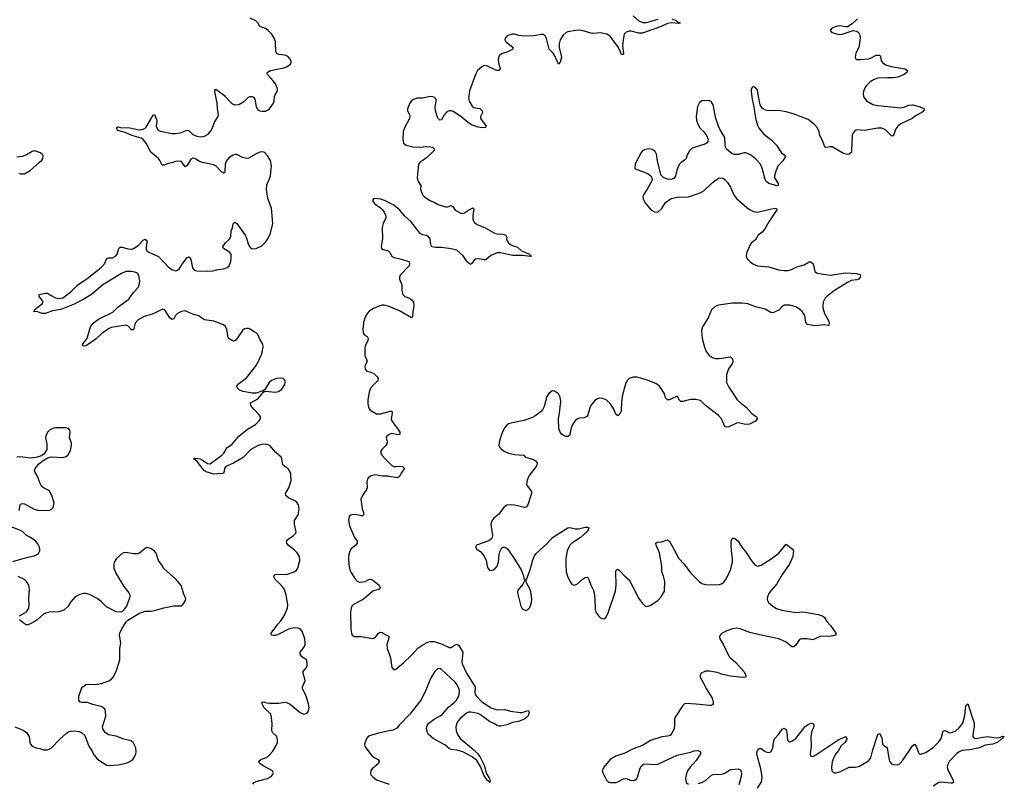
# Model space of a CAD drawing. Header units: inches. Extents: x 1843750 to 1959452, y 907112 to 1016326.
# Tile 107 of 137: x 1936140 to 1946430, y 942820 to 950802. Entities that reach past the tile are written whole.
import ezdxf

# ---------------------------------------------------------------- set-up
doc = ezdxf.new("R2010")
doc.units = ezdxf.units.IN
doc.header["$MEASUREMENT"] = 0
for name, color, linetype in [('B9934', 7, 'Continuous'), ('B9935', 7, 'Continuous'), ('B9944', 7, 'Continuous'), ('B9945', 7, 'Continuous')]:
    doc.layers.add(name, color=color, linetype=linetype)

msp = doc.modelspace()

# ---------------------------------------------------------------- linework, layer by layer
at = {"layer": 'B9934', "color": 6}
msp.add_line((1938570, 950000, 500), (1938570, 950000, 500), dxfattribs=at)
for points, elevation in [([(1938577, 942810), (1938592, 942828), (1938610, 942839), (1938731, 942870), (1938767, 942893), (1938782, 942910), (1938791, 942930), (1938783, 942950), (1938684, 943004), (1938645, 943030), (1938642, 943042), (1938640, 943050), (1938660, 943070), (1938725, 943095), (1938747, 943113), (1938784, 943156), (1938818, 943210), (1938833, 943247), (1938836, 943270), (1938826, 943310), (1938787, 943347), (1938776, 943370), (1938778, 943450), (1938768, 943530), (1938763, 943543), (1938694, 943610), (1938673, 943650), (1938672, 943668), (1938690, 943673), (1938721, 943661), (1938750, 943658), (1938850, 943658), (1938910, 943667), (1938930, 943665), (1938966, 943646), (1939070, 943561), (1939110, 943544), (1939135, 943550), (1939150, 943563), (1939158, 943582), (1939165, 943610), (1939158, 943650), (1939133, 943730), (1939096, 943810), (1939097, 943830), (1939122, 943890), (1939121, 943910), (1939101, 943970), (1939104, 943990), (1939138, 944030), (1939145, 944050), (1939146, 944070), (1939141, 944101), (1939135, 944115), (1939090, 944142), (1939071, 944170), (1939071, 944190), (1939110, 944239), (1939123, 944270), (1939125, 944290), (1939119, 944330), (1939093, 944410), (1939070, 944435), (1939050, 944442), (1939010, 944444), (1938950, 944431), (1938850, 944379), (1938815, 944365), (1938790, 944365), (1938771, 944370), (1938769, 944389), (1938837, 944483), (1938870, 944519), (1938904, 944570), (1938938, 944650), (1938943, 944690), (1938926, 944786), (1938906, 944846), (1938891, 944870), (1938850, 944917), (1938810, 944951), (1938798, 944970), (1938797, 944990), (1938810, 945001), (1938830, 945005), (1938930, 945002), (1939010, 945030), (1939033, 945047), (1939048, 945070), (1939068, 945150), (1939063, 945190), (1939041, 945230), (1939010, 945262), (1938946, 945310), (1938932, 945330), (1938929, 945350), (1938943, 945370), (1939003, 945410), (1939026, 945434), (1939031, 945450), (1939013, 945530), (1939012, 945568), (1939050, 945628), (1939061, 945690), (1939055, 945730), (1939038, 945758), (1939014, 945774), (1938950, 945804), (1938920, 945830), (1938917, 945850), (1938953, 945910), (1938976, 945984), (1938974, 946050), (1938964, 946084), (1938947, 946107), (1938910, 946130), (1938890, 946150), (1938881, 946210), (1938872, 946230), (1938817, 946277), (1938753, 946350), (1938710, 946366), (1938670, 946362), (1938632, 946350), (1938554, 946310), (1938476, 946224), (1938373, 946167), (1938296, 946130), (1938281, 946110), (1938274, 946066), (1938261, 946059), (1938170, 946053), (1938090, 946076), (1938067, 946090), (1938050, 946109), (1937999, 946179), (1937978, 946198), (1937956, 946210), (1937970, 946218), (1938025, 946210), (1938050, 946199), (1938102, 946162), (1938130, 946159), (1938251, 946250), (1938274, 946270), (1938309, 946330), (1938357, 946363), (1938429, 946450), (1938520, 946520), (1938605, 946570), (1938644, 946610), (1938657, 946630), (1938657, 946650), (1938644, 946670), (1938586, 946730), (1938557, 946770), (1938553, 946790), (1938560, 946800), (1938630, 946840), (1938674, 946890), (1938679, 946901), (1938702, 946918), (1938812, 946908), (1938846, 946914), (1938879, 946941), (1938911, 946989), (1938915, 947010), (1938913, 947030), (1938895, 947050), (1938870, 947056), (1938824, 947050), (1938770, 947030), (1938748, 947010), (1938702, 946938), (1938688, 946930), (1938682, 946918), (1938670, 946918), (1938610, 946897), (1938570, 946898), (1938476, 946916), (1938437, 946930), (1938416, 946950), (1938408, 946970), (1938417, 946990), (1938510, 947057), (1938614, 947190), (1938669, 947310), (1938683, 947383), (1938681, 947410), (1938650, 947461), (1938630, 947510), (1938610, 947530), (1938583, 947543), (1938550, 947568), (1938530, 947574), (1938510, 947574), (1938490, 947569), (1938470, 947554), (1938403, 947457), (1938390, 947446), (1938370, 947442), (1938330, 947467), (1938320, 947480), (1938314, 947490), (1938313, 947530), (1938304, 947564), (1938290, 947594), (1938270, 947611), (1938170, 947652), (1938070, 947666), (1938010, 947705), (1937950, 947725), (1937870, 947760), (1937830, 947753), (1937790, 947732), (1937769, 947710), (1937750, 947674), (1937730, 947668), (1937710, 947687), (1937661, 947761), (1937650, 947771), (1937630, 947772), (1937610, 947766), (1937534, 947726), (1937441, 947699), (1937377, 947663), (1937346, 947630), (1937330, 947560), (1937310, 947560), (1937270, 947600), (1937250, 947609), (1937096, 947584), (1937067, 947570), (1937035, 947545), (1936997, 947523), (1936942, 947470), (1936890, 947431), (1936830, 947394), (1936805, 947390), (1936796, 947410), (1936822, 947438), (1936846, 947474), (1936880, 947590), (1936908, 947630), (1936963, 947670), (1937114, 947746), (1937170, 947802), (1937279, 947881), (1937330, 947949), (1937379, 948001), (1937390, 948030), (1937397, 948070), (1937386, 948130), (1937370, 948151), (1937343, 948163), (1937310, 948169), (1937250, 948168), (1937204, 948150), (1937010, 948030), (1936889, 947930), (1936810, 947880), (1936710, 947827), (1936570, 947774), (1936482, 947758), (1936410, 947731), (1936371, 947731), (1936330, 947747), (1936286, 947750), (1936297, 947763), (1936296, 947770), (1936318, 947790), (1936375, 947830), (1936384, 947850), (1936374, 947870), (1936342, 947910), (1936345, 947930), (1936410, 947944), (1936430, 947944), (1936462, 947922), (1936514, 947894), (1936550, 947887), (1936590, 947896), (1936678, 947962), (1936746, 948030), (1936844, 948096), (1936990, 948211), (1937026, 948250), (1937050, 948304), (1937069, 948311), (1937110, 948313), (1937143, 948330), (1937160, 948350), (1937175, 948410), (1937190, 948425), (1937210, 948425), (1937270, 948405), (1937310, 948404), (1937330, 948409), (1937378, 948442), (1937430, 948496), (1937450, 948506), (1937471, 948490), (1937461, 948430), (1937463, 948403), (1937470, 948384), (1937488, 948370), (1937590, 948325), (1937658, 948258), (1937690, 948218), (1937730, 948190), (1937770, 948178), (1937790, 948183), (1937810, 948201), (1937840, 948250), (1937890, 948315), (1937910, 948324), (1937930, 948294), (1937947, 948207), (1937963, 948183), (1937990, 948175), (1938090, 948174), (1938162, 948178), (1938211, 948191), (1938270, 948199), (1938308, 948212), (1938330, 948230), (1938346, 948274), (1938351, 948310), (1938349, 948350), (1938332, 948370), (1938270, 948410), (1938264, 948430), (1938292, 948470), (1938330, 948505), (1938340, 948520), (1938345, 948535), (1938349, 948590), (1938363, 948630), (1938370, 948667), (1938390, 948685), (1938410, 948670), (1938496, 948550), (1938507, 948527), (1938530, 948448), (1938550, 948420), (1938568, 948408), (1938610, 948411), (1938670, 948437), (1938710, 948475), (1938735, 948510), (1938762, 948570), (1938786, 948670), (1938777, 948750), (1938773, 948830), (1938734, 948934), (1938719, 949030), (1938723, 949077), (1938748, 949130), (1938760, 949170), (1938773, 949273), (1938761, 949330), (1938730, 949379), (1938703, 949410), (1938690, 949418), (1938670, 949422), (1938650, 949418), (1938610, 949401), (1938530, 949354), (1938510, 949350), (1938470, 949360), (1938410, 949391), (1938390, 949392), (1938370, 949387), (1938330, 949360), (1938298, 949322), (1938288, 949290), (1938284, 949216), (1938279, 949201), (1938270, 949196), (1938250, 949210), (1938192, 949270), (1938170, 949283), (1938049, 949309), (1938020, 949320), (1937970, 949349), (1937950, 949355), (1937930, 949345), (1937890, 949278), (1937870, 949263), (1937830, 949318), (1937810, 949324), (1937770, 949320), (1937730, 949304), (1937690, 949298), (1937650, 949281), (1937630, 949282), (1937606, 949330), (1937591, 949350), (1937510, 949418), (1937462, 949510), (1937431, 949551), (1937410, 949562), (1937311, 949590), (1937244, 949624), (1937165, 949645), (1937157, 949650), (1937153, 949670), (1937170, 949683), (1937195, 949675), (1937291, 949670), (1937388, 949652), (1937430, 949658), (1937450, 949668), (1937461, 949679), (1937522, 949778), (1937530, 949802), (1937550, 949810), (1937572, 949750), (1937567, 949690), (1937572, 949672), (1937588, 949648), (1937610, 949637), (1937730, 949612), (1937770, 949611), (1937820, 949620), (1937890, 949648), (1937910, 949640), (1937950, 949602), (1937990, 949583), (1938030, 949578), (1938070, 949583), (1938110, 949606), (1938139, 949641), (1938156, 949670), (1938176, 949730), (1938214, 949790), (1938217, 949810), (1938206, 949870), (1938204, 949930), (1938189, 950000)], 500), ([(1938289, 950000), (1938350, 949933), (1938370, 949918), (1938391, 949911), (1938430, 949914), (1938490, 949950), (1938533, 949990), (1938549, 950000)], 500), ([(1938570, 950000), (1938584, 949990), (1938597, 949970), (1938611, 949891), (1938630, 949860), (1938650, 949848), (1938670, 949844), (1938710, 949847), (1938730, 949855), (1938751, 949870), (1938793, 949930), (1938801, 949950), (1938804, 950000)], 500), ([(1936130, 949198), (1936150, 949190), (1936189, 949191), (1936250, 949226), (1936345, 949310), (1936370, 949333), (1936382, 949350), (1936387, 949370), (1936382, 949390), (1936358, 949410), (1936310, 949428), (1936290, 949430), (1936270, 949425), (1936210, 949390), (1936167, 949373), (1936110, 949363)], 600), ([(1940000, 948889), (1939970, 948905), (1939914, 948926), (1939850, 948934), (1939838, 948930), (1939830, 948918), (1939830, 948906), (1939850, 948876), (1939910, 948835), (1939933, 948813), (1939950, 948790), (1939966, 948750), (1939965, 948730), (1939939, 948670), (1939929, 948630), (1939932, 948510), (1939917, 948430), (1939923, 948410), (1939938, 948398), (1939990, 948385), (1940000, 948376)], 500), ([(1940000, 947803), (1939990, 947807), (1939950, 947816), (1939930, 947816), (1939892, 947808), (1939837, 947783), (1939790, 947751), (1939757, 947710), (1939737, 947650), (1939727, 947570), (1939730, 947530), (1939741, 947510), (1939770, 947490), (1939781, 947470), (1939777, 947450), (1939750, 947390), (1939746, 947370), (1939748, 947290), (1939766, 947250), (1939770, 947230), (1939752, 947190), (1939748, 947170), (1939750, 947150), (1939768, 947128), (1939810, 947119), (1939842, 947102), (1939877, 947070), (1939888, 947050), (1939883, 947030), (1939841, 946990), (1939808, 946950), (1939791, 946910), (1939780, 946830), (1939780, 946790), (1939787, 946747), (1939802, 946722), (1939870, 946682), (1939910, 946681), (1940000, 946708)], 500), ([(1936135, 945670), (1936144, 945730), (1936157, 945743), (1936170, 945746), (1936190, 945741), (1936290, 945686), (1936330, 945675), (1936447, 945673), (1936474, 945686), (1936490, 945704), (1936499, 945750), (1936477, 945830), (1936450, 945872), (1936429, 945889), (1936389, 945909), (1936368, 945927), (1936353, 945953), (1936325, 946030), (1936301, 946070), (1936296, 946090), (1936302, 946110), (1936341, 946159), (1936385, 946195), (1936430, 946221), (1936470, 946232), (1936590, 946226), (1936624, 946236), (1936642, 946250), (1936670, 946299), (1936681, 946350), (1936680, 946380), (1936659, 946430), (1936667, 946490), (1936664, 946510), (1936650, 946529), (1936617, 946537), (1936510, 946537), (1936485, 946530), (1936450, 946512), (1936429, 946490), (1936412, 946450), (1936411, 946430), (1936423, 946370), (1936425, 946330), (1936422, 946310), (1936395, 946265), (1936360, 946240), (1936310, 946224), (1936250, 946218), (1936147, 946233), (1936110, 946230)], 600), ([(1940000, 946465), (1939977, 946450), (1939969, 946430), (1939979, 946390), (1939978, 946370), (1939965, 946350), (1939925, 946310), (1939914, 946290), (1939915, 946270), (1939927, 946247), (1939958, 946210), (1940000, 946171)], 500), ([(1940000, 946028), (1939990, 946030), (1939932, 946032), (1939850, 946044), (1939808, 946032), (1939784, 946016), (1939776, 946004), (1939768, 945972), (1939770, 945910), (1939765, 945890), (1939721, 945830), (1939706, 945790), (1939719, 945690), (1939732, 945650), (1939734, 945626), (1939723, 945617), (1939710, 945616), (1939651, 945629), (1939612, 945628), (1939590, 945620), (1939583, 945610), (1939577, 945570), (1939588, 945510), (1939640, 945390), (1939666, 945350), (1939668, 945330), (1939654, 945310), (1939624, 945290), (1939604, 945270), (1939592, 945248), (1939581, 945210), (1939578, 945170), (1939580, 945110), (1939592, 945052), (1939604, 945024), (1939641, 944961), (1939672, 944930), (1939690, 944923), (1939725, 944925), (1939750, 944930), (1939790, 944951), (1939810, 944954), (1939830, 944945), (1939883, 944903), (1939897, 944890), (1939908, 944870), (1939902, 944850), (1939850, 944837), (1939830, 944827), (1939730, 944740), (1939630, 944690), (1939611, 944670), (1939603, 944650), (1939599, 944610), (1939601, 944430), (1939608, 944388), (1939615, 944370), (1939636, 944356), (1939710, 944353), (1939830, 944334), (1939856, 944344), (1939890, 944390), (1939910, 944401), (1939930, 944397), (1939950, 944382), (1939990, 944362), (1940000, 944350), (1939978, 944270), (1939980, 944230), (1940000, 944173)], 500), ([(1936070, 945137), (1936210, 945182), (1936290, 945198), (1936319, 945210), (1936337, 945223), (1936350, 945250), (1936350, 945270), (1936346, 945290), (1936330, 945324), (1936310, 945350), (1936254, 945390), (1936212, 945412), (1936172, 945450), (1936150, 945464), (1936016, 945516)], 600), ([(1936089, 943409), (1936175, 943375), (1936212, 943352), (1936238, 943310), (1936246, 943250), (1936254, 943230), (1936270, 943210), (1936310, 943190), (1936350, 943184), (1936390, 943170), (1936430, 943170), (1936470, 943186), (1936559, 943281), (1936630, 943346), (1936650, 943358), (1936670, 943365), (1936710, 943370), (1936762, 943362), (1936789, 943349), (1936820, 943320), (1936862, 943210), (1936901, 943150), (1936909, 943130), (1936950, 943076), (1936976, 943056), (1937050, 943011), (1937070, 943008), (1937168, 943012), (1937252, 943032), (1937290, 943047), (1937321, 943070), (1937335, 943090), (1937353, 943130), (1937357, 943150), (1937353, 943190), (1937327, 943247), (1937305, 943265), (1937230, 943280), (1937150, 943313), (1937068, 943328), (1937032, 943352), (1937010, 943389), (1937007, 943410), (1937039, 943521), (1937038, 943570), (1937033, 943590), (1937018, 943610), (1936990, 943622), (1936905, 943645), (1936850, 943666), (1936790, 943664), (1936770, 943673), (1936758, 943690), (1936758, 943730), (1936785, 943810), (1936800, 943830), (1936830, 943852), (1936863, 943857), (1936930, 943852), (1936995, 943865), (1937070, 943890), (1937098, 943910), (1937116, 943930), (1937148, 943990), (1937187, 944110), (1937185, 944230), (1937196, 944290), (1937183, 944370), (1937187, 944390), (1937206, 944434), (1937252, 944508), (1937270, 944525), (1937385, 944595), (1937450, 944621), (1937510, 944621), (1937550, 944627), (1937645, 944655), (1937750, 944675), (1937830, 944676), (1937850, 944691), (1937872, 944730), (1937875, 944750), (1937856, 944796), (1937829, 944889), (1937776, 944950), (1937647, 945067), (1937630, 945097), (1937589, 945149), (1937566, 945226), (1937550, 945246), (1937510, 945275), (1937470, 945286), (1937450, 945275), (1937393, 945227), (1937370, 945219), (1937330, 945217), (1937250, 945231), (1937230, 945230), (1937210, 945222), (1937152, 945170), (1937129, 945130), (1937123, 945110), (1937125, 945070), (1937147, 945010), (1937230, 944876), (1937280, 944810), (1937290, 944790), (1937290, 944770), (1937261, 944679), (1937227, 944633), (1937207, 944613), (1937190, 944608), (1937150, 944613), (1937046, 944666), (1936990, 944720), (1936950, 944752), (1936870, 944795), (1936830, 944804), (1936810, 944804), (1936770, 944795), (1936720, 944770), (1936670, 944715), (1936645, 944670), (1936602, 944630), (1936550, 944613), (1936450, 944609), (1936410, 944599), (1936390, 944588), (1936323, 944530), (1936290, 944507), (1936230, 944477), (1936210, 944475), (1936190, 944486), (1936137, 944530)], 600), ([(1936137, 944570), (1936210, 944613), (1936236, 944650), (1936239, 944690), (1936234, 944750), (1936244, 944850), (1936236, 944890), (1936212, 944930), (1936190, 944951), (1936123, 944983)], 600), ([(1940000, 943367), (1939890, 943344), (1939787, 943313), (1939764, 943290), (1939745, 943230), (1939747, 943210), (1939756, 943190), (1939825, 943105), (1939850, 943086), (1939888, 943070), (1939898, 943050), (1939890, 943028), (1939824, 942970), (1939809, 942950), (1939805, 942930), (1939811, 942910), (1939830, 942887), (1939870, 942858), (1939990, 942814), (1940000, 942811)], 500)]:
    msp.add_lwpolyline(points, dxfattribs=dict(at, elevation=elevation))
at = {"layer": 'B9935', "color": 6}
msp.add_line((1938570, 950000, 500), (1938570, 950000, 500), dxfattribs=at)
at = {"layer": 'B9935', "color": 6, "elevation": 500}
for points in [[(1938804, 950000), (1938805, 950010), (1938830, 950050), (1938833, 950070), (1938831, 950090), (1938815, 950130), (1938790, 950164), (1938729, 950230), (1938725, 950250), (1938762, 950270), (1938901, 950299), (1938930, 950309), (1938966, 950334), (1938976, 950350), (1938976, 950370), (1938968, 950390), (1938951, 950410), (1938930, 950423), (1938910, 950431), (1938850, 950438), (1938829, 950449), (1938818, 950470), (1938815, 950570), (1938799, 950610), (1938775, 950650), (1938737, 950690), (1938710, 950711), (1938649, 950729), (1938630, 950770), (1938608, 950788), (1938550, 950816)], [(1938189, 950000), (1938178, 950050), (1938181, 950070), (1938190, 950075), (1938280, 950010), (1938289, 950000)], [(1938549, 950000), (1938550, 950000), (1938570, 950000)]]:
    msp.add_lwpolyline(points, dxfattribs=at)
at = {"layer": 'B9944', "color": 6}
for points, elevation in [([(1940833, 950000), (1940831, 949990), (1940836, 949950), (1940870, 949898), (1940885, 949885), (1940950, 949872), (1940973, 949850), (1940976, 949830), (1940955, 949790), (1940955, 949770), (1941015, 949690), (1941004, 949676), (1940969, 949670), (1940930, 949677), (1940870, 949698), (1940830, 949723), (1940750, 949791), (1940670, 949841), (1940650, 949849), (1940630, 949850), (1940603, 949837), (1940580, 949810), (1940550, 949756), (1940530, 949750), (1940510, 949771), (1940486, 949850), (1940482, 949890), (1940493, 949950), (1940491, 949970), (1940470, 949990), (1940455, 949995), (1940430, 949997), (1940350, 949981), (1940290, 949982), (1940250, 949965), (1940231, 949950), (1940216, 949930), (1940193, 949870), (1940193, 949850), (1940213, 949810), (1940217, 949790), (1940215, 949770), (1940163, 949670), (1940149, 949630), (1940143, 949550), (1940152, 949512), (1940179, 949490), (1940250, 949473), (1940330, 949470), (1940390, 949475), (1940434, 949474), (1940454, 949470), (1940470, 949450), (1940467, 949430), (1940390, 949358), (1940322, 949310), (1940308, 949290), (1940293, 949147), (1940303, 949110), (1940331, 949070), (1940330, 949030), (1940351, 948970), (1940370, 948950), (1940428, 948910), (1940470, 948894), (1940514, 948870), (1940590, 948847), (1940610, 948846), (1940650, 948858), (1940656, 948856), (1940670, 948845), (1940691, 948811), (1940750, 948780), (1940770, 948777), (1940790, 948782), (1940830, 948811), (1940875, 948835), (1940885, 948825), (1940875, 948750), (1940876, 948716), (1940885, 948690), (1940897, 948677), (1940922, 948662), (1941005, 948625), (1941104, 948570), (1941130, 948563), (1941190, 948560), (1941219, 948550), (1941231, 948530), (1941228, 948512), (1941233, 948490), (1941249, 948469), (1941270, 948451), (1941290, 948440), (1941343, 948423), (1941385, 948385), (1941467, 948350), (1941476, 948336), (1941488, 948330), (1941475, 948325), (1941397, 948337), (1941290, 948337), (1941170, 948363), (1941130, 948364), (1941063, 948337), (1941010, 948292), (1940990, 948291), (1940950, 948302), (1940903, 948297), (1940890, 948289), (1940870, 948256), (1940850, 948244), (1940817, 948270), (1940775, 948335), (1940710, 948392), (1940650, 948408), (1940550, 948420), (1940490, 948420), (1940449, 948429), (1940436, 948450), (1940431, 948510), (1940416, 948530), (1940390, 948546), (1940350, 948554), (1940326, 948566), (1940230, 948688), (1940160, 948750), (1940113, 948810), (1940050, 948862), (1940000, 948889)], 500), ([(1943792, 950000), (1943796, 949970), (1943814, 949890), (1943829, 949771), (1943850, 949698), (1943870, 949664), (1943913, 949610), (1943991, 949551), (1944049, 949490), (1944090, 949425), (1944102, 949410), (1944129, 949389), (1944142, 949370), (1944114, 949326), (1944065, 949270), (1944042, 949218), (1944029, 949170), (1944029, 949150), (1944067, 949090), (1944067, 949070), (1944054, 949066), (1943970, 949091), (1943941, 949110), (1943930, 949130), (1943901, 949250), (1943882, 949290), (1943830, 949346), (1943778, 949390), (1943729, 949411), (1943710, 949411), (1943648, 949392), (1943610, 949391), (1943583, 949403), (1943527, 949447), (1943517, 949470), (1943514, 949490), (1943511, 949570), (1943457, 949657), (1943442, 949690), (1943416, 949770), (1943387, 949910), (1943370, 949940), (1943350, 949953), (1943310, 949957), (1943270, 949952), (1943240, 949930), (1943225, 949895), (1943210, 949790), (1943214, 949750), (1943226, 949710), (1943249, 949670), (1943290, 949628), (1943319, 949590), (1943335, 949550), (1943331, 949530), (1943317, 949510), (1943300, 949500), (1943190, 949465), (1943166, 949454), (1943140, 949430), (1943117, 949390), (1943104, 949350), (1943088, 949332), (1943052, 949310), (1943032, 949288), (1943008, 949230), (1942993, 949167), (1942978, 949142), (1942949, 949131), (1942910, 949133), (1942870, 949151), (1942842, 949181), (1942807, 949327), (1942796, 949396), (1942783, 949423), (1942750, 949445), (1942713, 949453), (1942670, 949442), (1942650, 949430), (1942630, 949407), (1942580, 949310), (1942572, 949290), (1942568, 949250), (1942579, 949239), (1942670, 949208), (1942709, 949189), (1942736, 949170), (1942748, 949150), (1942750, 949130), (1942742, 949110), (1942699, 949030), (1942659, 948970), (1942653, 948950), (1942655, 948930), (1942675, 948890), (1942730, 948823), (1942750, 948807), (1942774, 948794), (1942810, 948791), (1942851, 948829), (1942888, 948890), (1942950, 948933), (1943030, 948949), (1943090, 948945), (1943130, 948949), (1943250, 948992), (1943290, 949013), (1943381, 949099), (1943430, 949136), (1943450, 949147), (1943490, 949146), (1943511, 949131), (1943539, 949099), (1943570, 949050), (1943605, 948970), (1943630, 948933), (1943738, 948838), (1943774, 948814), (1943810, 948796), (1943850, 948790), (1944030, 948830), (1944048, 948828), (1944054, 948814), (1943970, 948690), (1943924, 948610), (1943898, 948582), (1943857, 948550), (1943830, 948500), (1943789, 948470), (1943770, 948441), (1943739, 948370), (1943733, 948330), (1943743, 948303), (1943774, 948270), (1943810, 948246), (1943851, 948230), (1943970, 948217), (1944070, 948188), (1944130, 948179), (1944170, 948181), (1944207, 948190), (1944263, 948217), (1944339, 948241), (1944390, 948269), (1944410, 948272), (1944432, 948250), (1944450, 948170), (1944473, 948153), (1944610, 948133), (1944770, 948154), (1944887, 948147), (1944919, 948139), (1944927, 948130), (1944925, 948110), (1944910, 948088), (1944890, 948081), (1944830, 948074), (1944790, 948056), (1944654, 947970), (1944576, 947910), (1944557, 947890), (1944538, 947850), (1944532, 947810), (1944534, 947790), (1944550, 947730), (1944595, 947650), (1944600, 947630), (1944596, 947610), (1944590, 947606), (1944550, 947612), (1944450, 947603), (1944374, 947614), (1944357, 947637), (1944346, 947710), (1944319, 947750), (1944290, 947775), (1944250, 947800), (1944190, 947817), (1944130, 947816), (1944110, 947803), (1944075, 947765), (1944010, 947739), (1943990, 947740), (1943950, 947767), (1943930, 947775), (1943830, 947801), (1943749, 947830), (1943690, 947840), (1943590, 947839), (1943444, 947816), (1943410, 947805), (1943370, 947770), (1943334, 947686), (1943277, 947590), (1943267, 947553), (1943271, 947470), (1943297, 947377), (1943315, 947335), (1943347, 947290), (1943386, 947266), (1943410, 947260), (1943450, 947259), (1943570, 947276), (1943590, 947257), (1943593, 947230), (1943588, 947210), (1943549, 947151), (1943526, 947090), (1943528, 947010), (1943550, 946962), (1943639, 946830), (1943670, 946799), (1943732, 946750), (1943790, 946687), (1943839, 946650), (1943847, 946630), (1943830, 946605), (1943767, 946573), (1943729, 946571), (1943650, 946587), (1943630, 946586), (1943550, 946547), (1943530, 946544), (1943510, 946550), (1943473, 946630), (1943444, 946664), (1943307, 946770), (1943270, 946807), (1943250, 946820), (1943210, 946832), (1943150, 946833), (1943070, 946811), (1943051, 946811), (1943032, 946830), (1943018, 946858), (1943010, 946866), (1942930, 946829), (1942910, 946828), (1942891, 946850), (1942878, 946890), (1942850, 946937), (1942825, 946970), (1942790, 946998), (1942710, 947031), (1942630, 947055), (1942590, 947064), (1942550, 947065), (1942508, 947050), (1942488, 947030), (1942470, 946993), (1942439, 946881), (1942429, 946809), (1942426, 946714), (1942410, 946675), (1942390, 946662), (1942370, 946679), (1942348, 946730), (1942310, 946791), (1942270, 946830), (1942230, 946843), (1942195, 946845), (1942180, 946840), (1942150, 946820), (1942110, 946769), (1942097, 946743), (1942077, 946670), (1942066, 946654), (1942041, 946639), (1941990, 946636), (1941970, 946631), (1941950, 946614), (1941930, 946590), (1941908, 946550), (1941885, 946455), (1941870, 946444), (1941850, 946445), (1941830, 946451), (1941802, 946470), (1941788, 946490), (1941776, 946530), (1941771, 946630), (1941782, 946690), (1941796, 946810), (1941790, 946857), (1941770, 946891), (1941730, 946918), (1941710, 946921), (1941690, 946913), (1941670, 946896), (1941650, 946864), (1941620, 946760), (1941608, 946732), (1941590, 946707), (1941524, 946656), (1941498, 946642), (1941410, 946614), (1941291, 946589), (1941250, 946576), (1941230, 946564), (1941210, 946540), (1941187, 946493), (1941164, 946436), (1941150, 946382), (1941149, 946350), (1941159, 946330), (1941175, 946310), (1941209, 946289), (1941250, 946271), (1941310, 946258), (1941410, 946251), (1941427, 946230), (1941510, 946203), (1941530, 946190), (1941548, 946170), (1941546, 946150), (1941536, 946130), (1941464, 946036), (1941442, 945990), (1941438, 945950), (1941444, 945930), (1941481, 945881), (1941488, 945870), (1941490, 945850), (1941450, 945730), (1941437, 945710), (1941416, 945704), (1941313, 945727), (1941270, 945731), (1941230, 945726), (1941202, 945710), (1941147, 945633), (1941095, 945590), (1941075, 945565), (1941065, 945530), (1941081, 945410), (1941078, 945390), (1941070, 945377), (1941044, 945356), (1940915, 945310), (1940905, 945290), (1940915, 945270), (1940960, 945240), (1940996, 945196), (1941014, 945150), (1941030, 945076), (1941049, 945049), (1941066, 945046), (1941090, 945053), (1941110, 945066), (1941130, 945091), (1941145, 945130), (1941150, 945210), (1941159, 945241), (1941180, 945280), (1941190, 945290), (1941210, 945289), (1941238, 945270), (1941301, 945181), (1941381, 945050), (1941404, 944990), (1941410, 944962), (1941418, 944950), (1941414, 944930), (1941397, 944903), (1941350, 944844), (1941343, 944830), (1941342, 944810), (1941376, 944670), (1941388, 944650), (1941400, 944640), (1941430, 944628), (1941450, 944636), (1941470, 944657), (1941488, 944710), (1941492, 944750), (1941481, 944821), (1941470, 944853), (1941437, 944917), (1941432, 944930), (1941435, 944950), (1941476, 945050), (1941504, 945156), (1941522, 945198), (1941537, 945223), (1941650, 945324), (1941709, 945391), (1941870, 945492), (1941890, 945494), (1941950, 945479), (1941979, 945481), (1942050, 945498), (1942077, 945497), (1942087, 945490), (1942087, 945487), (1942082, 945470), (1942066, 945450), (1942000, 945390), (1941909, 945330), (1941890, 945310), (1941879, 945290), (1941863, 945250), (1941847, 945170), (1941847, 945107), (1941853, 945030), (1941865, 944985), (1941890, 944932), (1941910, 944903), (1941930, 944892), (1941950, 944893), (1941970, 944904), (1942017, 944950), (1942050, 944973), (1942070, 944975), (1942076, 944970), (1942089, 944949), (1942108, 944890), (1942136, 944836), (1942143, 944810), (1942151, 944749), (1942156, 944636), (1942162, 944610), (1942188, 944570), (1942210, 944550), (1942230, 944542), (1942250, 944541), (1942270, 944558), (1942290, 944602), (1942367, 944830), (1942374, 944890), (1942370, 945030), (1942373, 945047), (1942385, 945055), (1942390, 945057), (1942410, 945046), (1942466, 944986), (1942508, 944948), (1942610, 944753), (1942650, 944698), (1942670, 944679), (1942690, 944669), (1942730, 944678), (1942810, 944730), (1942845, 944770), (1942878, 944830), (1942881, 944930), (1942870, 944985), (1942851, 945030), (1942852, 945090), (1942827, 945230), (1942793, 945310), (1942789, 945330), (1942801, 945339), (1942850, 945344), (1942910, 945366), (1942930, 945352), (1943030, 945170), (1943085, 945110), (1943150, 945021), (1943245, 944925), (1943270, 944909), (1943310, 944899), (1943410, 944894), (1943450, 944897), (1943474, 944906), (1943498, 944922), (1943532, 944968), (1943568, 945050), (1943588, 945132), (1943591, 945170), (1943578, 945250), (1943575, 945310), (1943577, 945350), (1943590, 945384), (1943610, 945382), (1943648, 945350), (1943688, 945290), (1943734, 945234), (1943790, 945143), (1943824, 945104), (1943850, 945090), (1943890, 945101), (1943995, 945165), (1944074, 945226), (1944150, 945318), (1944214, 945270), (1944227, 945250), (1944220, 945190), (1944186, 945110), (1944110, 945004), (1944054, 944906), (1943973, 944810), (1943954, 944770), (1943952, 944750), (1943956, 944730), (1943967, 944710), (1944012, 944672), (1944050, 944649), (1944104, 944630), (1944250, 944605), (1944310, 944612), (1944350, 944609), (1944485, 944585), (1944530, 944571), (1944552, 944552), (1944577, 944510), (1944613, 944470), (1944671, 944390), (1944671, 944370), (1944623, 944357), (1944507, 944353), (1944430, 944319), (1944370, 944330), (1944310, 944331), (1944290, 944322), (1944250, 944264), (1944230, 944248), (1944210, 944246), (1944150, 944297), (1944074, 944330), (1943871, 944371), (1943770, 944398), (1943670, 944435), (1943630, 944440), (1943590, 944436), (1943530, 944415), (1943480, 944390), (1943460, 944370), (1943455, 944350), (1943458, 944330), (1943493, 944273), (1943553, 944150), (1943568, 944130), (1943623, 944083), (1943708, 943990), (1943730, 943950), (1943728, 943930), (1943695, 943925), (1943570, 943941), (1943490, 943959), (1943430, 943980), (1943350, 943994), (1943308, 943992), (1943261, 943970), (1943250, 943950), (1943252, 943930), (1943288, 943868), (1943313, 943810), (1943376, 943710), (1943389, 943670), (1943388, 943650), (1943380, 943640), (1943367, 943633), (1943348, 943632), (1943210, 943648), (1943110, 943654), (1943088, 943650), (1943070, 943634), (1942990, 943510), (1942984, 943490), (1942985, 943430), (1942979, 943390), (1942957, 943343), (1942939, 943321), (1942910, 943312), (1942850, 943307), (1942732, 943268), (1942650, 943215), (1942550, 943181), (1942465, 943135), (1942370, 943104), (1942310, 943070), (1942246, 942990), (1942229, 942950), (1942233, 942930), (1942272, 942852), (1942293, 942833), (1942310, 942828), (1942373, 942830), (1942390, 942834), (1942450, 942867), (1942470, 942870), (1942490, 942867), (1942530, 942850), (1942570, 942854), (1942590, 942869), (1942597, 942883), (1942623, 942977), (1942638, 943002), (1942661, 943019), (1942695, 943025), (1942770, 943017), (1942810, 943020), (1943010, 943115), (1943150, 943147), (1943190, 943160), (1943230, 943164), (1943256, 943150), (1943256, 943130), (1943210, 943058), (1943146, 942990), (1943120, 942950), (1943106, 942910), (1943099, 942870), (1943101, 942850), (1943110, 942826), (1943130, 942810)], 600), ([(1944960, 950000), (1944962, 949990), (1944990, 949954), (1945055, 949915), (1945110, 949903), (1945350, 949881), (1945390, 949890), (1945430, 949908), (1945470, 949913), (1945551, 949890), (1945593, 949870), (1945588, 949850), (1945570, 949830), (1945510, 949801), (1945467, 949770), (1945348, 949712), (1945317, 949690), (1945298, 949662), (1945270, 949584), (1945250, 949587), (1945190, 949651), (1945150, 949666), (1945110, 949667), (1944970, 949645), (1944890, 949650), (1944870, 949642), (1944850, 949618), (1944840, 949590), (1944835, 949430), (1944830, 949413), (1944810, 949395), (1944790, 949393), (1944750, 949404), (1944630, 949471), (1944610, 949473), (1944570, 949464), (1944561, 949470), (1944550, 949482), (1944526, 949546), (1944503, 949590), (1944494, 949630), (1944473, 949673), (1944446, 949706), (1944380, 949760), (1944234, 949814), (1944150, 949840), (1944070, 949852), (1943970, 949848), (1943935, 949855), (1943909, 949869), (1943898, 949878), (1943879, 949910), (1943862, 950000)], 600), ([(1940000, 948376), (1940009, 948369), (1940031, 948331), (1940050, 948316), (1940130, 948298), (1940198, 948278), (1940210, 948270), (1940215, 948250), (1940209, 948230), (1940118, 948130), (1940110, 948110), (1940109, 948090), (1940134, 948030), (1940134, 947970), (1940144, 947930), (1940164, 947910), (1940214, 947890), (1940242, 947870), (1940254, 947850), (1940258, 947810), (1940248, 947752), (1940245, 947695), (1940234, 947686), (1940110, 947757), (1940000, 947803)], 500), ([(1940000, 946708), (1940010, 946711), (1940029, 946709), (1940032, 946690), (1940024, 946630), (1940030, 946610), (1940050, 946578), (1940090, 946530), (1940114, 946490), (1940114, 946470), (1940110, 946467), (1940090, 946463), (1940030, 946475), (1940009, 946471), (1940000, 946465)], 500), ([(1940000, 946171), (1940030, 946143), (1940050, 946133), (1940070, 946130), (1940110, 946134), (1940141, 946130), (1940163, 946110), (1940131, 946069), (1940110, 946028), (1940090, 946014), (1940000, 946028)], 500), ([(1940000, 944173), (1940015, 944130), (1940028, 944030), (1940050, 944007), (1940070, 944014), (1940150, 944081), (1940230, 944155), (1940305, 944235), (1940353, 944267), (1940406, 944294), (1940430, 944302), (1940470, 944302), (1940556, 944276), (1940630, 944239), (1940650, 944240), (1940690, 944268), (1940710, 944276), (1940730, 944259), (1940770, 944190), (1940762, 944090), (1940765, 944070), (1940810, 943970), (1940899, 943830), (1940898, 943770), (1940901, 943750), (1940914, 943730), (1940970, 943672), (1941069, 943609), (1941129, 943589), (1941210, 943590), (1941270, 943575), (1941370, 943561), (1941390, 943561), (1941450, 943580), (1941458, 943578), (1941465, 943565), (1941454, 943526), (1941440, 943510), (1941411, 943489), (1941353, 943467), (1941290, 943457), (1941230, 943432), (1941170, 943418), (1941150, 943417), (1941130, 943423), (1941102, 943442), (1941050, 943466), (1940956, 943536), (1940930, 943549), (1940855, 943565), (1940830, 943565), (1940810, 943555), (1940743, 943497), (1940719, 943470), (1940708, 943450), (1940698, 943410), (1940701, 943370), (1940715, 943330), (1940745, 943290), (1940886, 943170), (1940927, 943130), (1940950, 943099), (1940995, 943010), (1941020, 942920), (1941050, 942870), (1941058, 942842), (1941054, 942830), (1941051, 942829), (1941043, 942844), (1941030, 942850), (1940990, 942904), (1940956, 942996), (1940917, 943057), (1940897, 943077), (1940870, 943097), (1940770, 943148), (1940710, 943165), (1940650, 943175), (1940630, 943184), (1940584, 943224), (1940462, 943290), (1940413, 943330), (1940402, 943350), (1940393, 943390), (1940396, 943410), (1940402, 943430), (1940416, 943450), (1940470, 943489), (1940535, 943525), (1940558, 943542), (1940623, 943617), (1940678, 943661), (1940705, 943690), (1940728, 943730), (1940734, 943750), (1940735, 943790), (1940730, 943811), (1940711, 943850), (1940690, 943878), (1940550, 944011), (1940530, 944020), (1940505, 944015), (1940478, 943990), (1940437, 943923), (1940374, 943770), (1940331, 943689), (1940217, 943543), (1940109, 943430), (1940083, 943397), (1940044, 943376), (1940000, 943367)], 500), ([(1943850, 942770), (1943890, 942829), (1943897, 942850), (1943898, 942890), (1943886, 942970), (1943846, 943110), (1943844, 943136), (1943850, 943166), (1943870, 943185), (1943890, 943183), (1943930, 943153), (1943950, 943145), (1943970, 943141), (1943990, 943149), (1944011, 943189), (1944017, 943250), (1944030, 943286), (1944072, 943330), (1944110, 943386), (1944126, 943394), (1944130, 943395), (1944150, 943381), (1944159, 943350), (1944166, 943270), (1944170, 943263), (1944190, 943254), (1944210, 943261), (1944250, 943290), (1944350, 943415), (1944390, 943441), (1944410, 943448), (1944430, 943445), (1944439, 943430), (1944438, 943410), (1944419, 943370), (1944410, 943310), (1944413, 943210), (1944400, 943130), (1944404, 943110), (1944410, 943103), (1944430, 943102), (1944450, 943111), (1944690, 943272), (1944770, 943310), (1944786, 943290), (1944782, 943270), (1944767, 943250), (1944727, 943213), (1944698, 943162), (1944670, 943130), (1944648, 943090), (1944630, 943044), (1944623, 942990), (1944629, 942950), (1944650, 942930), (1944670, 942929), (1944710, 942941), (1944810, 942988), (1944870, 942990), (1944910, 942997), (1945010, 943054), (1945035, 943085), (1945056, 943170), (1945102, 943310), (1945110, 943329), (1945130, 943340), (1945150, 943293), (1945159, 943230), (1945170, 943216), (1945199, 943199), (1945207, 943187), (1945226, 943066), (1945231, 943050), (1945250, 943024), (1945270, 943017), (1945310, 943015), (1945330, 943019), (1945343, 943030), (1945370, 943062), (1945470, 943212), (1945490, 943229), (1945510, 943209), (1945530, 943148), (1945541, 943130), (1945550, 943125), (1945567, 943127), (1945610, 943142), (1945690, 943198), (1945743, 943250), (1945769, 943290), (1945790, 943368), (1945810, 943371), (1945850, 943352), (1945870, 943348), (1945890, 943353), (1945925, 943370), (1945960, 943400), (1945998, 943450), (1946018, 943530), (1946029, 943630), (1946050, 943651), (1946116, 943450), (1946117, 943410), (1946100, 943330), (1946103, 943310), (1946110, 943298), (1946130, 943290), (1946250, 943310), (1946350, 943297), (1946380, 943300), (1946410, 943314), (1946430, 943310), (1946416, 943304), (1946414, 943290), (1946397, 943283), (1946361, 943250), (1946310, 943230), (1946230, 943220), (1946170, 943192), (1946070, 943169), (1945990, 943163), (1945959, 943150), (1945931, 943130), (1945859, 943050), (1945838, 943010), (1945833, 942990), (1945835, 942970), (1945843, 942950), (1945869, 942909), (1945896, 942850), (1945900, 942830), (1945890, 942822), (1945870, 942820), (1945770, 942831), (1945747, 942830), (1945687, 942790)], 600), ([(1943230, 942817), (1943270, 942829), (1943309, 942850), (1943370, 942905), (1943388, 942912), (1943410, 942916), (1943470, 942914), (1943510, 942927), (1943570, 942963), (1943650, 942971), (1943670, 942960), (1943676, 942950), (1943682, 942922), (1943681, 942890), (1943656, 942804)], 600)]:
    msp.add_lwpolyline(points, dxfattribs=dict(at, elevation=elevation))
at = {"layer": 'B9945', "color": 6}
for points, elevation in [([(1942550, 950841), (1942610, 950791), (1942651, 950771), (1942690, 950771), (1942814, 950806)], 500), ([(1942958, 950810), (1943006, 950790), (1943019, 950779), (1943041, 950770), (1943030, 950761), (1942950, 950767), (1942910, 950760), (1942843, 950730), (1942650, 950661), (1942610, 950661), (1942530, 950683), (1942510, 950681), (1942478, 950670), (1942459, 950650), (1942449, 950611), (1942440, 950530), (1942451, 950449), (1942450, 950442), (1942443, 950437), (1942430, 950437), (1942397, 950510), (1942330, 950606), (1942310, 950631), (1942275, 950650), (1942210, 950665), (1942130, 950657), (1942110, 950659), (1942030, 950685), (1941990, 950691), (1941950, 950689), (1941870, 950675), (1941850, 950666), (1941819, 950641), (1941788, 950590), (1941779, 950550), (1941778, 950510), (1941802, 950410), (1941790, 950359), (1941770, 950335), (1941738, 950418), (1941716, 950450), (1941675, 950495), (1941644, 950604), (1941632, 950632), (1941620, 950640), (1941610, 950646), (1941590, 950647), (1941510, 950634), (1941409, 950629), (1941355, 950635), (1941310, 950650), (1941290, 950651), (1941243, 950637), (1941230, 950630), (1941214, 950610), (1941211, 950590), (1941220, 950570), (1941275, 950530), (1941296, 950510), (1941295, 950505), (1941290, 950490), (1941278, 950482), (1941230, 950461), (1941177, 950443), (1941150, 950424), (1941140, 950390), (1941144, 950350), (1941161, 950290), (1941155, 950270), (1941131, 950269), (1941110, 950276), (1941030, 950317), (1941010, 950321), (1940990, 950318), (1940970, 950309), (1940926, 950270), (1940903, 950230), (1940842, 950058), (1940833, 950000)], 500), ([(1944897, 950810), (1944842, 950758), (1944793, 950727), (1944770, 950726), (1944710, 950738), (1944669, 950731), (1944625, 950710), (1944611, 950690), (1944628, 950668), (1944689, 950649), (1944707, 950647), (1944735, 950650), (1944850, 950688), (1944890, 950683), (1944908, 950668), (1944921, 950641), (1944924, 950610), (1944910, 950510), (1944879, 950450), (1944870, 950410), (1944876, 950396), (1944887, 950386), (1944924, 950384), (1945010, 950394), (1945038, 950402), (1945090, 950432), (1945130, 950432), (1945137, 950417), (1945143, 950370), (1945160, 950350), (1945190, 950329), (1945248, 950312), (1945370, 950293), (1945390, 950287), (1945417, 950270), (1945412, 950250), (1945383, 950230), (1945318, 950202), (1945270, 950193), (1945210, 950195), (1945110, 950190), (1945070, 950178), (1945030, 950151), (1944988, 950110), (1944974, 950090), (1944957, 950050), (1944954, 950030), (1944960, 950000)], 600), ([(1943862, 950000), (1943850, 950064), (1943830, 950092), (1943810, 950100), (1943802, 950098), (1943790, 950089), (1943785, 950070), (1943785, 950050), (1943792, 950000)], 600)]:
    msp.add_lwpolyline(points, dxfattribs=dict(at, elevation=elevation))

doc.saveas('drawing.dxf')
